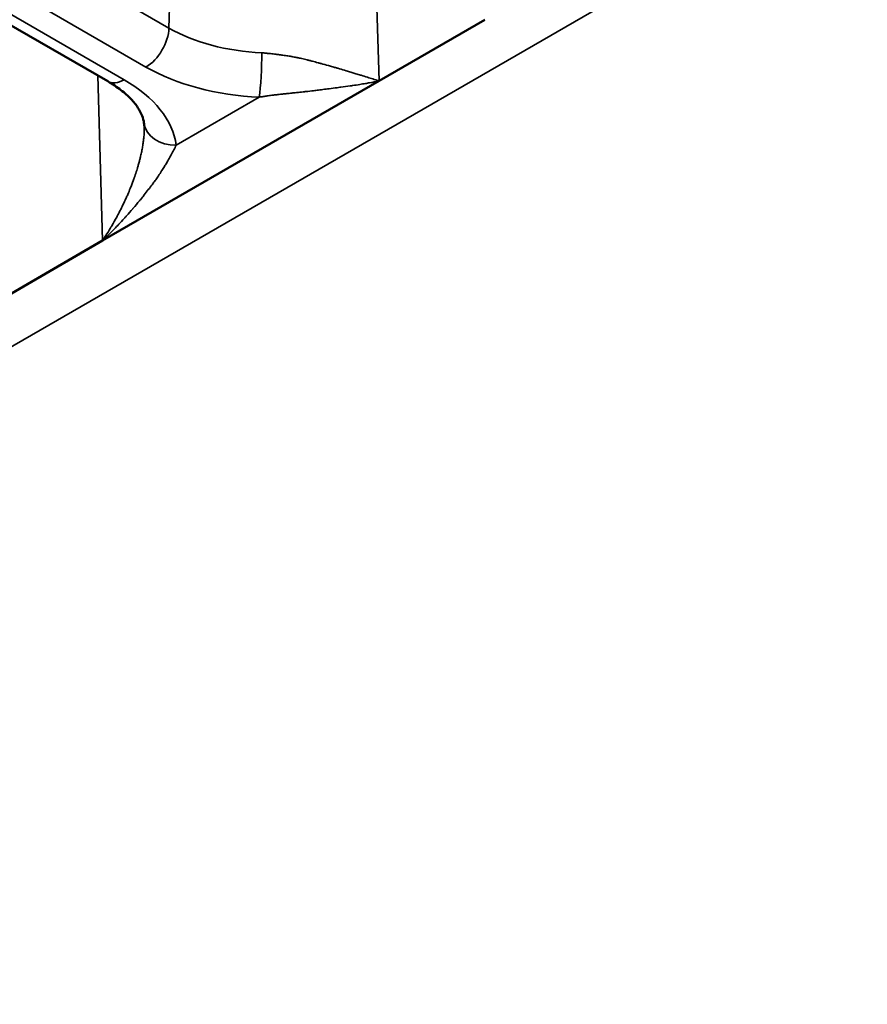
# Paper-space layout 'Sheet_1' of a CAD drawing. Header units: millimetres. Extents: x 0 to 118, y 0 to 118.
# Tile 134 of 206: x 92.644 to 93.156, y 22.098 to 22.693. Entities that reach past the tile are written whole.
import ezdxf

# ---------------------------------------------------------------- set-up
doc = ezdxf.new("R2010")
doc.units = ezdxf.units.MM
doc.layers.add('Visible (ANSI)', color=7, linetype='Continuous', lineweight=50)
doc.layers.add('Visible Narrow (ANSI)', color=7, linetype='Continuous', lineweight=35)

psp = doc.layouts.new('Sheet_1')

# ---------------------------------------------------------------- linework, layer by layer
at = {"layer": 'Visible (ANSI)'}
for p, q in [((92.69709, 22.65591), (86.61241, 26.1689)), ((92.861, 22.65616), (92.92503, 22.69313)), ((92.69397, 22.55972), (92.861, 22.65616)), ((92.62994, 22.52275), (92.69397, 22.55972))]:
    psp.add_line(p, q, dxfattribs=at)
psp.add_open_spline([(92.71895, 22.63079), (92.71876, 22.63217), (92.7184, 22.63359), (92.71723, 22.63663), (92.71641, 22.63825), (92.7142, 22.64164), (92.71281, 22.64341), (92.70938, 22.64701), (92.70735, 22.64884), (92.70267, 22.65244), (92.70002, 22.65421), (92.69709, 22.65591)], degree=3, knots=[4.0042876, 4.0042876, 4.0042876, 4.0042876, 4.1459079, 4.1459079, 4.2875281, 4.2875281, 4.4291484, 4.4291484, 4.5707687, 4.5707687, 4.712389, 4.712389, 4.712389, 4.712389], dxfattribs=at)
for points in [[(92.71908, 22.62938), (92.71904, 22.62993), (92.719, 22.63042), (92.71894, 22.63081)], [(92.71908, 22.62938), (92.71908, 22.62922), (92.71909, 22.62906), (92.7191, 22.6289)]]:
    psp.add_open_spline(points, degree=3, dxfattribs=at)
at = {"layer": 'Visible Narrow (ANSI)'}
for p, q in [((86.64002, 26.20648), (92.73408, 22.68807)), ((92.72017, 22.66452), (86.6261, 26.18293)), ((86.62225, 26.16987), (92.70693, 22.65688)), ((94.09428, 23.3358), (91.95069, 22.0982)), ((92.73408, 22.68807), (92.74031, 22.89776)), ((92.8558, 22.83108), (92.861, 22.65616)), ((92.69397, 22.55973), (92.69101, 22.65942)), ((92.861, 22.65616), (92.861, 22.65616)), ((92.73846, 22.61733), (92.78867, 22.64632)), ((92.69397, 22.55972), (92.69397, 22.55973))]:
    psp.add_line(p, q, dxfattribs=at)
for centre, major_axis, ratio, start_param, end_param in [((92.72017, 22.6806), (0.00984, 0.01705), 0.57735, 3.926991, 5.462881), ((92.79707, 22.72443), (0.08908, 0), 0.57735, 3.926991, 4.635092), ((92.78867, 22.6624), (0.00088, 0.01967), 0.06305, 3.758483, 5.294372), ((92.79707, 22.70892), (0.10875, 0), 0.57735, 3.926991, 4.635092), ((92.70693, 22.67295), (-0.00984, -0.01705), 0.57735, 0, 0.785398), ((92.63003, 22.61248), (0.10875, 0), 0.57735, 0.077297, 0.785398), ((92.73846, 22.63341), (-0.01951, -0.00262), 0.814059, 0, 1.462022)]:
    psp.add_ellipse(centre, major_axis=major_axis, ratio=ratio, start_param=start_param, end_param=end_param, dxfattribs=at)
for points, knots in [([(92.861, 22.65616), (92.86032, 22.65637), (92.85965, 22.65658), (92.85898, 22.6568), (92.85788, 22.65714), (92.85679, 22.65748), (92.85569, 22.65782), (92.85512, 22.658), (92.85456, 22.65818), (92.85399, 22.65835), (92.85274, 22.65874), (92.85147, 22.65914), (92.85021, 22.65953), (92.85011, 22.65956), (92.85001, 22.65959), (92.8499, 22.65962), (92.84896, 22.65991), (92.84803, 22.6602), (92.84709, 22.66049), (92.84626, 22.66074), (92.84543, 22.66099), (92.8446, 22.66124), (92.84369, 22.66152), (92.84278, 22.66179), (92.84187, 22.66206), (92.84133, 22.66223), (92.84078, 22.66239), (92.84024, 22.66255), (92.83885, 22.66296), (92.83747, 22.66336), (92.83611, 22.66375), (92.83586, 22.66383), (92.8356, 22.6639), (92.83535, 22.66397), (92.83457, 22.6642), (92.83379, 22.66442), (92.83302, 22.66464), (92.83215, 22.66489), (92.83129, 22.66513), (92.83044, 22.66537), (92.82894, 22.66579), (92.82748, 22.6662), (92.82604, 22.66659), (92.8259, 22.66663), (92.82576, 22.66667), (92.82562, 22.66671), (92.82538, 22.66677), (92.82515, 22.66684), (92.82491, 22.6669), (92.82465, 22.66697), (92.8244, 22.66704), (92.82414, 22.66711), (92.82302, 22.66742), (92.82192, 22.66772), (92.82084, 22.66801), (92.82068, 22.66805), (92.82052, 22.66809), (92.82037, 22.66813), (92.82002, 22.66822), (92.81968, 22.66831), (92.81934, 22.6684), (92.81874, 22.66856), (92.81814, 22.66871), (92.81755, 22.66886), (92.81645, 22.66913), (92.81536, 22.66939), (92.81426, 22.66963), (92.81382, 22.66973), (92.81337, 22.66983), (92.81292, 22.66992), (92.81228, 22.67006), (92.81162, 22.6702), (92.81096, 22.67032), (92.81011, 22.67049), (92.80924, 22.67065), (92.80836, 22.67081), (92.80818, 22.67084), (92.808, 22.67087), (92.80783, 22.6709), (92.80747, 22.67096), (92.80712, 22.67102), (92.80676, 22.67107), (92.80573, 22.67124), (92.80467, 22.6714), (92.8036, 22.67156), (92.80271, 22.67169), (92.8018, 22.67181), (92.80088, 22.67193), (92.80016, 22.67203), (92.79942, 22.67212), (92.79868, 22.67221), (92.79758, 22.67235), (92.79647, 22.67248), (92.79535, 22.67261), (92.7948, 22.67267), (92.79425, 22.67273), (92.79369, 22.67279), (92.79331, 22.67283), (92.79293, 22.67287), (92.79255, 22.67292), (92.79176, 22.673), (92.79098, 22.67308), (92.79019, 22.67316)], [0.0001125, 0.0001125, 0.0001125, 0.0001125, 0.0267446, 0.0267446, 0.0267446, 0.0697502, 0.0697502, 0.0697502, 0.0917587, 0.0917587, 0.0917587, 0.1408192, 0.1408192, 0.1408192, 0.1448517, 0.1448517, 0.1448517, 0.1814448, 0.1814448, 0.1814448, 0.2140026, 0.2140026, 0.2140026, 0.25, 0.25, 0.25, 0.2717199, 0.2717199, 0.2717199, 0.3275907, 0.3275907, 0.3275907, 0.3379623, 0.3379623, 0.3379623, 0.370339, 0.370339, 0.370339, 0.4067637, 0.4067637, 0.4067637, 0.4711461, 0.4711461, 0.4711461, 0.4775547, 0.4775547, 0.4775547, 0.4882256, 0.4882256, 0.4882256, 0.5, 0.5, 0.5, 0.5516177, 0.5516177, 0.5516177, 0.5591649, 0.5591649, 0.5591649, 0.5755704, 0.5755704, 0.5755704, 0.6045252, 0.6045252, 0.6045252, 0.6576139, 0.6576139, 0.6576139, 0.6790105, 0.6790105, 0.6790105, 0.7099741, 0.7099741, 0.7099741, 0.75, 0.75, 0.75, 0.7579805, 0.7579805, 0.7579805, 0.7737791, 0.7737791, 0.7737791, 0.8194249, 0.8194249, 0.8194249, 0.8573844, 0.8573844, 0.8573844, 0.8874554, 0.8874554, 0.8874554, 0.9322095, 0.9322095, 0.9322095, 0.9541185, 0.9541185, 0.9541185, 0.9691641, 0.9691641, 0.9691641, 1, 1, 1, 1]), ([(92.861, 22.65616), (92.85908, 22.65574), (92.85716, 22.65535), (92.85524, 22.655), (92.85441, 22.65485), (92.85359, 22.6547), (92.85277, 22.65456), (92.85166, 22.65436), (92.85054, 22.65418), (92.84943, 22.654), (92.84795, 22.65376), (92.84648, 22.65354), (92.84501, 22.65333), (92.84455, 22.65326), (92.84409, 22.65319), (92.84363, 22.65313), (92.84169, 22.65285), (92.83976, 22.65259), (92.83785, 22.65233), (92.8377, 22.65231), (92.83756, 22.65229), (92.83741, 22.65227), (92.83682, 22.6522), (92.83623, 22.65212), (92.83564, 22.65204), (92.83406, 22.65183), (92.8325, 22.65163), (92.83096, 22.65143), (92.83062, 22.65139), (92.83028, 22.65134), (92.82994, 22.6513), (92.82867, 22.65113), (92.8274, 22.65097), (92.82615, 22.65081), (92.82502, 22.65067), (92.8239, 22.65053), (92.82278, 22.65039), (92.82235, 22.65034), (92.82193, 22.65029), (92.8215, 22.65024), (92.81992, 22.65005), (92.81834, 22.64987), (92.81676, 22.64969), (92.81652, 22.64966), (92.81629, 22.64963), (92.81605, 22.64961), (92.81481, 22.64947), (92.81356, 22.64934), (92.81231, 22.64921), (92.81147, 22.64912), (92.81062, 22.64903), (92.80977, 22.64894), (92.80874, 22.64884), (92.8077, 22.64873), (92.80666, 22.64862), (92.80574, 22.64853), (92.80483, 22.64843), (92.80391, 22.64833), (92.80306, 22.64824), (92.80221, 22.64815), (92.80137, 22.64806), (92.80039, 22.64795), (92.7994, 22.64783), (92.79842, 22.64772), (92.79766, 22.64762), (92.79689, 22.64753), (92.79613, 22.64743), (92.79519, 22.64731), (92.79426, 22.64718), (92.79333, 22.64705), (92.79255, 22.64694), (92.79176, 22.64682), (92.79098, 22.6467), (92.79021, 22.64658), (92.78944, 22.64645), (92.78867, 22.64632)], [0.0000001, 0.0000001, 0.0000001, 0.0000001, 0.0750047, 0.0750047, 0.0750047, 0.1070151, 0.1070151, 0.1070151, 0.1506166, 0.1506166, 0.1506166, 0.2084971, 0.2084971, 0.2084971, 0.2266409, 0.2266409, 0.2266409, 0.3035742, 0.3035742, 0.3035742, 0.3094437, 0.3094437, 0.3094437, 0.3333333, 0.3333333, 0.3333333, 0.3976084, 0.3976084, 0.3976084, 0.4116937, 0.4116937, 0.4116937, 0.464873, 0.464873, 0.464873, 0.5126749, 0.5126749, 0.5126749, 0.5308884, 0.5308884, 0.5308884, 0.5987775, 0.5987775, 0.5987775, 0.6090348, 0.6090348, 0.6090348, 0.6624758, 0.6624758, 0.6624758, 0.698738, 0.698738, 0.698738, 0.742861, 0.742861, 0.742861, 0.7819207, 0.7819207, 0.7819207, 0.8179001, 0.8179001, 0.8179001, 0.8596867, 0.8596867, 0.8596867, 0.892388, 0.892388, 0.892388, 0.9323965, 0.9323965, 0.9323965, 0.9663257, 0.9663257, 0.9663257, 1, 1, 1, 1]), ([(92.7191, 22.6289), (92.7191, 22.62882), (92.71911, 22.62874), (92.71911, 22.62866), (92.71911, 22.62857), (92.71912, 22.62848), (92.71912, 22.62839), (92.71915, 22.62733), (92.71914, 22.62627), (92.7191, 22.6252), (92.71905, 22.62399), (92.71896, 22.62278), (92.71883, 22.62156), (92.71875, 22.62083), (92.71866, 22.62009), (92.71856, 22.61936), (92.71855, 22.61925), (92.71853, 22.61914), (92.71852, 22.61903), (92.71846, 22.61864), (92.7184, 22.61825), (92.71834, 22.61785), (92.71826, 22.61736), (92.71818, 22.61686), (92.71809, 22.61636), (92.71793, 22.61544), (92.71776, 22.61452), (92.71757, 22.61358), (92.71738, 22.61264), (92.71717, 22.61169), (92.71694, 22.61071), (92.71679, 22.61004), (92.71663, 22.60936), (92.71646, 22.60867), (92.71638, 22.60836), (92.7163, 22.60805), (92.71622, 22.60774), (92.71601, 22.60692), (92.71578, 22.60608), (92.71554, 22.60522), (92.71536, 22.60459), (92.71518, 22.60396), (92.71498, 22.60331), (92.71492, 22.60312), (92.71487, 22.60293), (92.71481, 22.60273), (92.71465, 22.60222), (92.71449, 22.6017), (92.71432, 22.60117), (92.71394, 22.59999), (92.71353, 22.59877), (92.71307, 22.5975), (92.71301, 22.5973), (92.71294, 22.59711), (92.71287, 22.59691), (92.71235, 22.59546), (92.71178, 22.59395), (92.71115, 22.59236), (92.71098, 22.59194), (92.71081, 22.59151), (92.71063, 22.59108), (92.71017, 22.58995), (92.70968, 22.58877), (92.70915, 22.58756), (92.70899, 22.58718), (92.70882, 22.5868), (92.70865, 22.58642), (92.70832, 22.58567), (92.70798, 22.58491), (92.70762, 22.58414), (92.70705, 22.5829), (92.70645, 22.58163), (92.70581, 22.58032), (92.70522, 22.57912), (92.7046, 22.57788), (92.70394, 22.57662), (92.70363, 22.57603), (92.70332, 22.57544), (92.703, 22.57484), (92.70282, 22.57451), (92.70265, 22.57418), (92.70247, 22.57384), (92.70153, 22.57212), (92.70053, 22.57035), (92.69947, 22.56854), (92.69917, 22.56802), (92.69886, 22.56749), (92.69854, 22.56697), (92.69769, 22.56554), (92.6968, 22.5641), (92.69586, 22.56263), (92.69525, 22.56168), (92.69463, 22.56071), (92.69399, 22.55974)], [0.0608915, 0.0608915, 0.0608915, 0.0608915, 0.0656028, 0.0656028, 0.0656028, 0.0708732, 0.0708732, 0.0708732, 0.132304, 0.132304, 0.132304, 0.2017489, 0.2017489, 0.2017489, 0.243804, 0.243804, 0.243804, 0.25, 0.25, 0.25, 0.272502, 0.272502, 0.272502, 0.301129, 0.301129, 0.301129, 0.3536419, 0.3536419, 0.3536419, 0.4063304, 0.4063304, 0.4063304, 0.4423281, 0.4423281, 0.4423281, 0.4581499, 0.4581499, 0.4581499, 0.5, 0.5, 0.5, 0.5302179, 0.5302179, 0.5302179, 0.5390381, 0.5390381, 0.5390381, 0.5625, 0.5625, 0.5625, 0.614685, 0.614685, 0.614685, 0.622613, 0.622613, 0.622613, 0.6810775, 0.6810775, 0.6810775, 0.6966033, 0.6966033, 0.6966033, 0.7373383, 0.7373383, 0.7373383, 0.75, 0.75, 0.75, 0.774512, 0.774512, 0.774512, 0.8136868, 0.8136868, 0.8136868, 0.8498959, 0.8498959, 0.8498959, 0.8667716, 0.8667716, 0.8667716, 0.8760625, 0.8760625, 0.8760625, 0.9241931, 0.9241931, 0.9241931, 0.9380311, 0.9380311, 0.9380311, 0.975434, 0.975434, 0.975434, 0.999811, 0.999811, 0.999811, 0.999811]), ([(92.73846, 22.61733), (92.73798, 22.61642), (92.73748, 22.61545), (92.73695, 22.61445), (92.73645, 22.61351), (92.73593, 22.61254), (92.73539, 22.61154), (92.73535, 22.61146), (92.7353, 22.61137), (92.73526, 22.61129), (92.73479, 22.61043), (92.7343, 22.60956), (92.7338, 22.60867), (92.73366, 22.60842), (92.73352, 22.60817), (92.73338, 22.60793), (92.73292, 22.60713), (92.73246, 22.60633), (92.73197, 22.60552), (92.73175, 22.60514), (92.73152, 22.60476), (92.73128, 22.60437), (92.7308, 22.60359), (92.73031, 22.6028), (92.72981, 22.602), (92.72975, 22.60191), (92.72968, 22.60181), (92.72962, 22.60171), (92.72901, 22.60075), (92.72838, 22.5998), (92.72773, 22.59884), (92.72757, 22.59861), (92.72741, 22.59838), (92.72726, 22.59815), (92.72673, 22.5974), (92.7262, 22.59664), (92.72565, 22.59587), (92.72519, 22.59523), (92.72473, 22.59459), (92.72425, 22.59394), (92.72396, 22.59357), (92.72368, 22.59318), (92.72339, 22.5928), (92.72261, 22.59176), (92.7218, 22.59071), (92.72096, 22.58962), (92.72014, 22.58858), (92.71929, 22.5875), (92.71839, 22.58639), (92.71786, 22.58572), (92.71732, 22.58505), (92.71676, 22.58436), (92.71659, 22.58416), (92.71642, 22.58395), (92.71625, 22.58373), (92.71505, 22.58228), (92.71378, 22.58075), (92.71244, 22.57918), (92.71236, 22.57909), (92.71229, 22.579), (92.71221, 22.57891), (92.71097, 22.57746), (92.70966, 22.57596), (92.70829, 22.57443), (92.70787, 22.57395), (92.70744, 22.57348), (92.707, 22.573), (92.70595, 22.57184), (92.70487, 22.57067), (92.70375, 22.56948), (92.70286, 22.56855), (92.70195, 22.5676), (92.70101, 22.56664), (92.7003, 22.5659), (92.69957, 22.56517), (92.69882, 22.56442), (92.69727, 22.56287), (92.69565, 22.5613), (92.69397, 22.55972)], [0, 0, 0, 0, 0.0688159, 0.0688159, 0.0688159, 0.1331736, 0.1331736, 0.1331736, 0.13847, 0.13847, 0.13847, 0.1935078, 0.1935078, 0.1935078, 0.2087079, 0.2087079, 0.2087079, 0.2573512, 0.2573512, 0.2573512, 0.2803928, 0.2803928, 0.2803928, 0.3275266, 0.3275266, 0.3275266, 0.3333333, 0.3333333, 0.3333333, 0.3903969, 0.3903969, 0.3903969, 0.4040424, 0.4040424, 0.4040424, 0.4488324, 0.4488324, 0.4488324, 0.4860769, 0.4860769, 0.4860769, 0.5078813, 0.5078813, 0.5078813, 0.566411, 0.566411, 0.566411, 0.6229798, 0.6229798, 0.6229798, 0.6565223, 0.6565223, 0.6565223, 0.6666667, 0.6666667, 0.6666667, 0.7368927, 0.7368927, 0.7368927, 0.7408327, 0.7408327, 0.7408327, 0.8052473, 0.8052473, 0.8052473, 0.8250837, 0.8250837, 0.8250837, 0.8727879, 0.8727879, 0.8727879, 0.9105219, 0.9105219, 0.9105219, 0.9394511, 0.9394511, 0.9394511, 0.9999998, 0.9999998, 0.9999998, 0.9999998])]:
    psp.add_open_spline(points, degree=3, knots=knots, dxfattribs=at)
psp.add_open_spline([(92.69398, 22.55973), (92.69398, 22.55973), (92.69397, 22.55972), (92.69397, 22.55972)], degree=3, dxfattribs=at)

doc.saveas('drawing.dxf')
